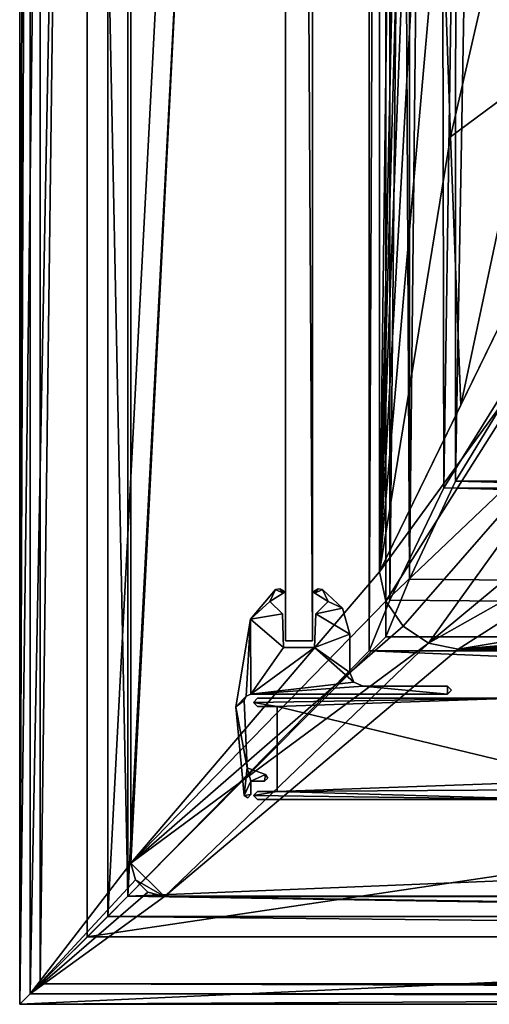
# Model space of a CAD drawing. Header units: metres. Extents: x -1004 to 0, y -808 to 0.
# Tile 1 of 122: x -1004 to -935, y -804 to -658. Entities that reach past the tile are written whole.
import ezdxf

# ---------------------------------------------------------------- set-up
doc = ezdxf.new("R2010")
doc.units = ezdxf.units.M

msp = doc.modelspace()

# ---------------------------------------------------------------- linework, layer by layer
at = {"layer": 'top0'}
for points in [[(-968.858765, -758.710327, 2062.759766), (-969.456116, -759.310669, 2062.759766), (-930.71106, -758.710327, 2062.759766)], [(-969.456116, -759.310669, 2062.759766), (-965.958618, -759.911987, 2062.759766), (-930.71106, -758.710327, 2062.759766)], [(-968.858765, -758.710327, 163.059708), (-969.456116, -759.310669, 163.059708), (-968.858765, -758.710327, 2062.759766)], [(-969.456116, -759.310669, 163.059708), (-969.456116, -759.310669, 2062.759766), (-968.858765, -758.710327, 2062.759766)], [(-965.958618, -759.911987, 163.059708), (-969.456116, -759.310669, 163.059708), (-930.71106, -758.710327, 163.059708)], [(-930.71106, -758.710327, 163.059708), (-969.456116, -759.310669, 163.059708), (-968.858765, -758.710327, 163.059708)], [(-969.456116, -759.310669, 2062.759766), (-968.858765, -759.910339, 2062.759766), (-965.958618, -759.911987, 2062.759766)], [(-969.456116, -759.310669, 163.059708), (-968.858765, -759.910339, 163.059708), (-969.456116, -759.310669, 2062.759766)], [(-968.858765, -759.910339, 163.059708), (-968.858765, -759.910339, 2062.759766), (-969.456116, -759.310669, 2062.759766)], [(-965.958618, -759.911987, 163.059708), (-968.858765, -759.910339, 163.059708), (-969.456116, -759.310669, 163.059708)], [(-968.858765, -758.710327, 163.059708), (-968.858765, -758.710327, 2062.759766), (-930.71106, -758.710327, 163.059708)], [(-968.858765, -758.710327, 2062.759766), (-930.71106, -758.710327, 2062.759766), (-930.71106, -758.710327, 163.059708)], [(-930.71106, -758.710327, 2062.759766), (-965.958618, -759.911987, 2062.759766), (-920.458618, -770.893127, 2062.759766)], [(-920.458618, -770.893127, 163.059708), (-965.958618, -759.911987, 163.059708), (-930.71106, -758.710327, 163.059708)], [(-968.858765, -759.910339, 2062.759766), (-968.858765, -759.910339, 163.059708), (-965.958618, -759.911987, 2062.759766)], [(-968.858765, -759.910339, 163.059708), (-965.958618, -759.911987, 163.059708), (-965.958618, -759.911987, 2062.759766)], [(-920.458618, -770.893127, 2062.759766), (-965.958618, -759.911987, 2062.759766), (-965.958618, -772.510315, 2062.759766)], [(-965.958618, -772.510315, 2062.759766), (-965.958618, -759.911987, 2062.759766), (-965.958618, -772.510315, 163.059708)], [(-965.958618, -759.911987, 2062.759766), (-965.958618, -759.911987, 163.059708), (-965.958618, -772.510315, 163.059708)], [(-965.958618, -772.510315, 163.059708), (-965.958618, -759.911987, 163.059708), (-920.458618, -770.893127, 163.059708)], [(-921.429993, -772.239868, 2062.759766), (-920.458618, -770.893127, 2062.759766), (-965.958618, -772.510315, 2062.759766)], [(-921.429993, -772.239868, 163.059708), (-965.958618, -772.510315, 163.059708), (-920.458618, -770.893127, 163.059708)], [(-968.858765, -772.510315, 2062.759766), (-969.455872, -773.110596, 2062.759766), (-965.958618, -772.510315, 2062.759766)], [(-969.455872, -773.110596, 2062.759766), (-924.958618, -773.710327, 2062.759766), (-965.958618, -772.510315, 2062.759766)], [(-968.858765, -772.510315, 163.059708), (-969.455872, -773.110596, 163.059708), (-968.858765, -772.510315, 2062.759766)], [(-969.455872, -773.110596, 163.059708), (-969.455872, -773.110596, 2062.759766), (-968.858765, -772.510315, 2062.759766)], [(-924.958618, -773.710327, 163.059708), (-969.455872, -773.110596, 163.059708), (-965.958618, -772.510315, 163.059708)], [(-965.958618, -772.510315, 163.059708), (-969.455872, -773.110596, 163.059708), (-968.858765, -772.510315, 163.059708)], [(-968.858765, -772.510315, 163.059708), (-968.858765, -772.510315, 2062.759766), (-965.958618, -772.510315, 163.059708)], [(-968.858765, -772.510315, 2062.759766), (-965.958618, -772.510315, 2062.759766), (-965.958618, -772.510315, 163.059708)], [(-965.958618, -772.510315, 2062.759766), (-924.958618, -773.710327, 2062.759766), (-921.429993, -772.239868, 2062.759766)], [(-921.429993, -772.239868, 163.059708), (-924.958618, -773.710327, 163.059708), (-965.958618, -772.510315, 163.059708)], [(-969.455872, -773.110596, 2062.759766), (-968.858765, -773.710327, 2062.759766), (-924.958618, -773.710327, 2062.759766)], [(-969.455872, -773.110596, 163.059708), (-968.858765, -773.710327, 163.059708), (-969.455872, -773.110596, 2062.759766)], [(-968.858765, -773.710327, 163.059708), (-968.858765, -773.710327, 2062.759766), (-969.455872, -773.110596, 2062.759766)], [(-924.958618, -773.710327, 163.059708), (-968.858765, -773.710327, 163.059708), (-969.455872, -773.110596, 163.059708)], [(-968.858765, -773.710327, 163.059708), (-924.958618, -773.710327, 163.059708), (-968.858765, -773.710327, 2062.759766)], [(-924.958618, -773.710327, 163.059708), (-924.958618, -773.710327, 2062.759766), (-968.858765, -773.710327, 2062.759766)]]:
    msp.add_3dface(points, dxfattribs=at)
at = {"layer": 'top012'}
for points in [[(-960.700806, -57.206142, 164.559738), (-960.700806, -750.206116, 164.559738), (-964.700806, -57.206142, 164.559738)], [(-960.700806, -750.206116, 164.559738), (-964.700806, -750.206116, 164.559738), (-964.700806, -57.206142, 164.559738)], [(-964.700806, -57.206142, 2061.559814), (-964.700806, -57.206142, 164.559738), (-964.700806, -750.206116, 2061.559814)], [(-964.700806, -57.206142, 164.559738), (-964.700806, -750.206116, 164.559738), (-964.700806, -750.206116, 2061.559814)], [(-960.700806, -57.206142, 2061.559814), (-964.700806, -57.206142, 2061.559814), (-960.700806, -750.206116, 2061.559814)], [(-964.700806, -57.206142, 2061.559814), (-964.700806, -750.206116, 2061.559814), (-960.700806, -750.206116, 2061.559814)], [(-960.700806, -750.206116, 2061.559814), (-960.700806, -750.206116, 164.559738), (-960.700806, -57.206142, 2061.559814)], [(-960.700806, -750.206116, 164.559738), (-960.700806, -57.206142, 164.559738), (-960.700806, -57.206142, 2061.559814)], [(-960.700806, -750.206116, 2061.559814), (-964.700806, -750.206116, 2061.559814), (-960.700806, -750.206116, 164.559738)], [(-964.700806, -750.206116, 2061.559814), (-964.700806, -750.206116, 164.559738), (-960.700806, -750.206116, 164.559738)]]:
    msp.add_3dface(points, dxfattribs=at)
at = {"layer": 'top0123'}
for points in [[(-966.189392, -742.577332, 163.059708), (-967.015076, -744.355042, 163.059708), (-969.865967, -747.00061, 163.059708)], [(-969.865967, -747.00061, 2063.059814), (-966.189392, -742.577332, 2063.059814), (-969.865967, -747.00061, 163.059708)], [(-966.189392, -742.577332, 2063.059814), (-966.189392, -742.577332, 163.059708), (-969.865967, -747.00061, 163.059708)], [(-969.865967, -747.00061, 2063.059814), (-967.015076, -744.355042, 2063.059814), (-966.189392, -742.577332, 2063.059814)], [(-965.029175, -743.147949, 163.059708), (-967.015076, -744.355042, 163.059708), (-966.189392, -742.577332, 163.059708)], [(-967.015076, -744.355042, 2063.059814), (-965.029175, -743.147949, 2063.059814), (-966.189392, -742.577332, 2063.059814)], [(-965.029175, -743.147949, 2063.059814), (-967.015076, -744.355042, 2063.059814), (-965.029175, -743.147949, 163.059708)], [(-967.015076, -744.355042, 2063.059814), (-967.015076, -744.355042, 163.059708), (-965.029175, -743.147949, 163.059708)], [(-965.521057, -742.484619, 163.059708), (-965.029175, -743.147949, 163.059708), (-966.189392, -742.577332, 163.059708)], [(-966.189392, -742.577332, 2063.059814), (-965.521057, -742.484619, 2063.059814), (-966.189392, -742.577332, 163.059708)], [(-965.521057, -742.484619, 2063.059814), (-965.521057, -742.484619, 163.059708), (-966.189392, -742.577332, 163.059708)], [(-966.189392, -742.577332, 2063.059814), (-965.029175, -743.147949, 2063.059814), (-965.521057, -742.484619, 2063.059814)], [(-965.521057, -742.484619, 163.059708), (-964.944946, -742.835876, 163.059708), (-965.029175, -743.147949, 163.059708)], [(-965.521057, -742.484619, 2063.059814), (-964.944946, -742.835876, 2063.059814), (-965.521057, -742.484619, 163.059708)], [(-964.944946, -742.835876, 2063.059814), (-964.944946, -742.835876, 163.059708), (-965.521057, -742.484619, 163.059708)], [(-965.029175, -743.147949, 2063.059814), (-964.944946, -742.835876, 2063.059814), (-965.521057, -742.484619, 2063.059814)], [(-964.944946, -742.835876, 163.059708), (-964.908203, -743.013245, 163.059708), (-965.029175, -743.147949, 163.059708)], [(-965.029175, -743.147949, 2063.059814), (-964.908203, -743.013245, 2063.059814), (-964.944946, -742.835876, 2063.059814)], [(-964.908203, -743.013245, 2063.059814), (-965.029175, -743.147949, 2063.059814), (-964.908203, -743.013245, 163.059708)], [(-965.029175, -743.147949, 2063.059814), (-965.029175, -743.147949, 163.059708), (-964.908203, -743.013245, 163.059708)], [(-964.944946, -742.835876, 2063.059814), (-964.908203, -743.013245, 2063.059814), (-964.944946, -742.835876, 163.059708)], [(-964.908203, -743.013245, 2063.059814), (-964.908203, -743.013245, 163.059708), (-964.944946, -742.835876, 163.059708)], [(-960.493286, -743.013245, 163.059708), (-960.456665, -742.835876, 163.059708), (-960.372437, -743.147949, 163.059708)], [(-960.493286, -743.013245, 2063.059814), (-960.456665, -742.835876, 2063.059814), (-960.493286, -743.013245, 163.059708)], [(-960.456665, -742.835876, 2063.059814), (-960.456665, -742.835876, 163.059708), (-960.493286, -743.013245, 163.059708)], [(-960.372437, -743.147949, 2063.059814), (-960.456665, -742.835876, 2063.059814), (-960.493286, -743.013245, 2063.059814)], [(-960.372437, -743.147949, 2063.059814), (-960.493286, -743.013245, 2063.059814), (-960.372437, -743.147949, 163.059708)], [(-960.493286, -743.013245, 2063.059814), (-960.493286, -743.013245, 163.059708), (-960.372437, -743.147949, 163.059708)], [(-960.456665, -742.835876, 163.059708), (-959.880615, -742.484619, 163.059708), (-960.372437, -743.147949, 163.059708)], [(-960.456665, -742.835876, 2063.059814), (-959.880615, -742.484619, 2063.059814), (-960.456665, -742.835876, 163.059708)], [(-959.880615, -742.484619, 2063.059814), (-959.880615, -742.484619, 163.059708), (-960.456665, -742.835876, 163.059708)], [(-959.880615, -742.484619, 2063.059814), (-960.456665, -742.835876, 2063.059814), (-960.372437, -743.147949, 2063.059814)], [(-960.372437, -743.147949, 163.059708), (-959.880615, -742.484619, 163.059708), (-959.21228, -742.577332, 163.059708)], [(-959.21228, -742.577332, 2063.059814), (-959.880615, -742.484619, 2063.059814), (-960.372437, -743.147949, 2063.059814)], [(-958.386597, -744.355042, 163.059753), (-960.372437, -743.147949, 163.059708), (-959.21228, -742.577332, 163.059708)], [(-959.21228, -742.577332, 2063.059814), (-960.372437, -743.147949, 2063.059814), (-958.386597, -744.355042, 2063.059814)], [(-958.386597, -744.355042, 2063.059814), (-960.372437, -743.147949, 2063.059814), (-958.386597, -744.355042, 163.059753)], [(-960.372437, -743.147949, 2063.059814), (-960.372437, -743.147949, 163.059708), (-958.386597, -744.355042, 163.059753)], [(-959.880615, -742.484619, 2063.059814), (-959.21228, -742.577332, 2063.059814), (-959.880615, -742.484619, 163.059708)], [(-959.21228, -742.577332, 2063.059814), (-959.21228, -742.577332, 163.059708), (-959.880615, -742.484619, 163.059708)], [(-958.386597, -744.355042, 163.059753), (-959.21228, -742.577332, 163.059708), (-956.284729, -745.339966, 163.059708)], [(-959.21228, -742.577332, 2063.059814), (-956.284729, -745.339966, 2063.059814), (-959.21228, -742.577332, 163.059708)], [(-956.284729, -745.339966, 2063.059814), (-956.284729, -745.339966, 163.059708), (-959.21228, -742.577332, 163.059708)], [(-956.284729, -745.339966, 2063.059814), (-959.21228, -742.577332, 2063.059814), (-958.386597, -744.355042, 2063.059814)], [(-967.015076, -744.355042, 163.059708), (-965.168762, -746.201355, 163.059708), (-969.865967, -747.00061, 163.059708)], [(-965.168762, -746.201355, 2063.059814), (-967.015076, -744.355042, 2063.059814), (-969.865967, -747.00061, 2063.059814)], [(-967.015076, -744.355042, 2063.059814), (-965.168762, -746.201355, 2063.059814), (-967.015076, -744.355042, 163.059708)], [(-965.168762, -746.201355, 2063.059814), (-965.168762, -746.201355, 163.059708), (-967.015076, -744.355042, 163.059708)], [(-960.23291, -746.201355, 163.059708), (-958.386597, -744.355042, 163.059753), (-956.284729, -745.339966, 163.059708)], [(-960.23291, -746.201355, 163.059708), (-960.23291, -746.201355, 2063.059814), (-958.386597, -744.355042, 163.059753)], [(-960.23291, -746.201355, 2063.059814), (-958.386597, -744.355042, 2063.059814), (-958.386597, -744.355042, 163.059753)], [(-956.284729, -745.339966, 2063.059814), (-958.386597, -744.355042, 2063.059814), (-960.23291, -746.201355, 2063.059814)], [(-969.865967, -747.00061, 163.059708), (-965.168762, -746.201355, 163.059708), (-964.993958, -751.206116, 163.059708)], [(-964.993958, -751.206116, 2063.059814), (-965.168762, -746.201355, 2063.059814), (-969.865967, -747.00061, 2063.059814)], [(-965.168762, -746.201355, 2063.059814), (-964.993958, -751.206116, 2063.059814), (-965.168762, -746.201355, 163.059708)], [(-964.993958, -751.206116, 2063.059814), (-964.993958, -751.206116, 163.059708), (-965.168762, -746.201355, 163.059708)], [(-960.407654, -751.206116, 163.059708), (-960.23291, -746.201355, 163.059708), (-955.200806, -749.216614, 163.059708)], [(-960.407654, -751.206116, 163.059708), (-960.407654, -751.206116, 2063.059814), (-960.23291, -746.201355, 163.059708)], [(-960.407654, -751.206116, 2063.059814), (-960.23291, -746.201355, 2063.059814), (-960.23291, -746.201355, 163.059708)], [(-955.200806, -749.216614, 2063.059814), (-960.23291, -746.201355, 2063.059814), (-960.407654, -751.206116, 2063.059814)], [(-960.23291, -746.201355, 163.059708), (-956.284729, -745.339966, 163.059708), (-955.200806, -749.216614, 163.059708)], [(-955.200806, -749.216614, 2063.059814), (-956.284729, -745.339966, 2063.059814), (-960.23291, -746.201355, 2063.059814)], [(-956.284729, -745.339966, 2063.059814), (-955.200806, -749.216614, 2063.059814), (-956.284729, -745.339966, 163.059708)], [(-955.200806, -749.216614, 2063.059814), (-955.200806, -749.216614, 163.059708), (-956.284729, -745.339966, 163.059708)], [(-972.064636, -759.978821, 163.059708), (-969.865967, -747.00061, 163.059708), (-970.509827, -758.380737, 163.059708)], [(-972.064636, -759.978821, 2063.059814), (-969.865967, -747.00061, 2063.059814), (-972.064636, -759.978821, 163.059708)], [(-969.865967, -747.00061, 2063.059814), (-969.865967, -747.00061, 163.059708), (-972.064636, -759.978821, 163.059708)], [(-969.865967, -747.00061, 2063.059814), (-972.064636, -759.978821, 2063.059814), (-970.509827, -758.380737, 2063.059814)], [(-970.509827, -758.380737, 163.059708), (-969.865967, -747.00061, 163.059708), (-969.823792, -758.10614, 163.059708)], [(-969.823792, -758.10614, 2063.059814), (-969.865967, -747.00061, 2063.059814), (-970.509827, -758.380737, 2063.059814)], [(-969.865967, -747.00061, 163.059708), (-964.993958, -751.206116, 163.059708), (-969.823792, -758.10614, 163.059708)], [(-964.993958, -751.206116, 2063.059814), (-969.865967, -747.00061, 2063.059814), (-969.823792, -758.10614, 2063.059814)], [(-960.407654, -751.206116, 163.059708), (-955.200806, -749.216614, 163.059708), (-955.200806, -754.906128, 163.059708)], [(-955.200806, -754.906128, 2063.059814), (-955.200806, -749.216614, 2063.059814), (-960.407654, -751.206116, 2063.059814)], [(-955.200806, -749.216614, 163.059708), (-955.200806, -749.216614, 2063.059814), (-955.200806, -754.906128, 163.059708)], [(-955.200806, -749.216614, 2063.059814), (-955.200806, -754.906128, 2063.059814), (-955.200806, -754.906128, 163.059708)], [(-969.823792, -758.10614, 163.059708), (-960.407654, -751.206116, 163.059708), (-954.612732, -756.318115, 163.059708)], [(-969.823792, -758.10614, 163.059708), (-964.993958, -751.206116, 163.059708), (-960.407654, -751.206116, 163.059708)], [(-960.407654, -751.206116, 2063.059814), (-969.823792, -758.10614, 2063.059814), (-954.612732, -756.318115, 2063.059814)], [(-960.407654, -751.206116, 2063.059814), (-964.993958, -751.206116, 2063.059814), (-969.823792, -758.10614, 2063.059814)], [(-964.993958, -751.206116, 163.059708), (-964.993958, -751.206116, 2063.059814), (-960.407654, -751.206116, 163.059708)], [(-964.993958, -751.206116, 2063.059814), (-960.407654, -751.206116, 2063.059814), (-960.407654, -751.206116, 163.059708)], [(-954.612732, -756.318115, 163.059708), (-960.407654, -751.206116, 163.059708), (-955.200806, -754.906128, 163.059708)], [(-955.200806, -754.906128, 2063.059814), (-960.407654, -751.206116, 2063.059814), (-954.612732, -756.318115, 2063.059814)], [(-955.200806, -754.906128, 2063.059814), (-954.612732, -756.318115, 2063.059814), (-955.200806, -754.906128, 163.059708)], [(-954.612732, -756.318115, 2063.059814), (-954.612732, -756.318115, 163.059708), (-955.200806, -754.906128, 163.059708)], [(-953.200806, -756.906128, 163.059708), (-969.823792, -758.10614, 163.059708), (-954.612732, -756.318115, 163.059708)], [(-954.612732, -756.318115, 2063.059814), (-969.823792, -758.10614, 2063.059814), (-953.200806, -756.906128, 2063.059814)], [(-954.612732, -756.318115, 2063.059814), (-953.200806, -756.906128, 2063.059814), (-954.612732, -756.318115, 163.059708)], [(-953.200806, -756.906128, 2063.059814), (-953.200806, -756.906128, 163.059708), (-954.612732, -756.318115, 163.059708)], [(-969.823792, -758.10614, 2063.059814), (-970.509827, -758.380737, 2063.059814), (-969.823792, -758.10614, 163.059708)], [(-970.509827, -758.380737, 2063.059814), (-970.509827, -758.380737, 163.059708), (-969.823792, -758.10614, 163.059708)], [(-940.753479, -758.10614, 163.059708), (-969.823792, -758.10614, 163.059708), (-953.200806, -756.906128, 163.059708)], [(-969.823792, -758.10614, 2063.059814), (-940.753479, -758.10614, 2063.059814), (-953.200806, -756.906128, 2063.059814)], [(-940.753479, -758.10614, 2063.059814), (-969.823792, -758.10614, 2063.059814), (-940.753479, -758.10614, 163.059708)], [(-969.823792, -758.10614, 2063.059814), (-969.823792, -758.10614, 163.059708), (-940.753479, -758.10614, 163.059708)], [(-940.753479, -756.906128, 163.059708), (-940.753479, -758.10614, 163.059708), (-953.200806, -756.906128, 163.059708)], [(-953.200806, -756.906128, 163.059708), (-953.200806, -756.906128, 2063.059814), (-940.753479, -756.906128, 163.059708)], [(-953.200806, -756.906128, 2063.059814), (-940.753479, -756.906128, 2063.059814), (-940.753479, -756.906128, 163.059708)], [(-953.200806, -756.906128, 2063.059814), (-940.753479, -758.10614, 2063.059814), (-940.753479, -756.906128, 2063.059814)], [(-940.753479, -756.906128, 163.059708), (-940.155823, -757.506042, 163.059753), (-940.753479, -758.10614, 163.059708)], [(-940.753479, -756.906128, 2063.059814), (-940.155823, -757.506042, 2063.059814), (-940.753479, -756.906128, 163.059708)], [(-940.155823, -757.506042, 2063.059814), (-940.155823, -757.506042, 163.059753), (-940.753479, -756.906128, 163.059708)], [(-940.753479, -758.10614, 2063.059814), (-940.155823, -757.506042, 2063.059814), (-940.753479, -756.906128, 2063.059814)], [(-940.155823, -757.506042, 2063.059814), (-940.753479, -758.10614, 2063.059814), (-940.155823, -757.506042, 163.059753)], [(-940.753479, -758.10614, 2063.059814), (-940.753479, -758.10614, 163.059708), (-940.155823, -757.506042, 163.059753)], [(-970.822266, -759.050293, 163.059708), (-972.064636, -759.978821, 163.059708), (-970.509827, -758.380737, 163.059708)], [(-970.509827, -758.380737, 2063.059814), (-972.064636, -759.978821, 2063.059814), (-970.822266, -759.050293, 2063.059814)], [(-970.822266, -759.050293, 163.059708), (-970.358765, -769.010315, 163.059708), (-972.064636, -759.978821, 163.059708)], [(-972.064636, -759.978821, 2063.059814), (-970.358765, -769.010315, 2063.059814), (-970.822266, -759.050293, 2063.059814)], [(-970.509827, -758.380737, 2063.059814), (-970.822266, -759.050293, 2063.059814), (-970.509827, -758.380737, 163.059708)], [(-970.822266, -759.050293, 2063.059814), (-970.822266, -759.050293, 163.059708), (-970.509827, -758.380737, 163.059708)], [(-970.822266, -759.050293, 2063.059814), (-970.358765, -769.010315, 2063.059814), (-970.822266, -759.050293, 163.059708)], [(-970.358765, -769.010315, 2063.059814), (-970.358765, -769.010315, 163.059708), (-970.822266, -759.050293, 163.059708)], [(-970.358765, -769.010315, 163.059708), (-970.802979, -773.081299, 163.059708), (-972.064636, -759.978821, 163.059708)], [(-970.802979, -773.081299, 2063.059814), (-972.064636, -759.978821, 2063.059814), (-970.802979, -773.081299, 163.059708)], [(-972.064636, -759.978821, 2063.059814), (-972.064636, -759.978821, 163.059708), (-970.802979, -773.081299, 163.059708)], [(-972.064636, -759.978821, 2063.059814), (-970.802979, -773.081299, 2063.059814), (-970.358765, -769.010315, 2063.059814)], [(-970.802979, -773.081299, 163.059708), (-970.358765, -769.010315, 163.059708), (-969.830322, -770.962585, 163.059708)], [(-970.802979, -773.081299, 2063.059814), (-969.830322, -770.962585, 2063.059814), (-970.358765, -769.010315, 2063.059814)], [(-970.358765, -769.010315, 163.059708), (-967.659302, -769.992737, 163.059708), (-969.830322, -770.962585, 163.059708)], [(-970.358765, -769.010315, 2063.059814), (-967.659302, -769.992737, 2063.059814), (-970.358765, -769.010315, 163.059708)], [(-967.659302, -769.992737, 2063.059814), (-967.659302, -769.992737, 163.059708), (-970.358765, -769.010315, 163.059708)], [(-970.358765, -769.010315, 2063.059814), (-969.830322, -770.962585, 2063.059814), (-967.659302, -769.992737, 2063.059814)], [(-969.830322, -770.962585, 163.059708), (-967.659302, -769.992737, 163.059708), (-967.830322, -770.962585, 163.059708)], [(-969.830322, -770.962585, 2063.059814), (-967.830322, -770.962585, 2063.059814), (-967.659302, -769.992737, 2063.059814)], [(-967.659302, -769.992737, 163.059708), (-967.339233, -770.549194, 163.059708), (-967.830322, -770.962585, 163.059708)], [(-967.659302, -769.992737, 2063.059814), (-967.830322, -770.962585, 2063.059814), (-967.339233, -770.549194, 2063.059814)], [(-967.659302, -769.992737, 2063.059814), (-967.339233, -770.549194, 2063.059814), (-967.659302, -769.992737, 163.059708)], [(-967.339233, -770.549194, 2063.059814), (-967.339233, -770.549194, 163.059708), (-967.659302, -769.992737, 163.059708)], [(-969.830322, -770.962585, 163.059708), (-969.830322, -772.969849, 163.059708), (-970.802979, -773.081299, 163.059708)], [(-969.830322, -772.969849, 2063.059814), (-969.830322, -770.962585, 2063.059814), (-970.802979, -773.081299, 2063.059814)], [(-967.830322, -770.962585, 2063.059814), (-969.830322, -770.962585, 2063.059814), (-967.830322, -770.962585, 163.059708)], [(-969.830322, -770.962585, 2063.059814), (-969.830322, -770.962585, 163.059708), (-967.830322, -770.962585, 163.059708)], [(-969.830322, -770.962585, 163.059708), (-969.830322, -770.962585, 2063.059814), (-969.830322, -772.969849, 163.059708)], [(-969.830322, -770.962585, 2063.059814), (-969.830322, -772.969849, 2063.059814), (-969.830322, -772.969849, 163.059708)], [(-967.339233, -770.549194, 2063.059814), (-967.830322, -770.962585, 2063.059814), (-967.339233, -770.549194, 163.059708)], [(-967.830322, -770.962585, 2063.059814), (-967.830322, -770.962585, 163.059708), (-967.339233, -770.549194, 163.059708)], [(-969.830322, -772.969849, 163.059708), (-970.26709, -773.457886, 163.059708), (-970.802979, -773.081299, 163.059708)], [(-970.26709, -773.457886, 2063.059814), (-969.830322, -772.969849, 2063.059814), (-970.802979, -773.081299, 2063.059814)], [(-970.26709, -773.457886, 2063.059814), (-970.802979, -773.081299, 2063.059814), (-970.26709, -773.457886, 163.059708)], [(-970.802979, -773.081299, 2063.059814), (-970.802979, -773.081299, 163.059708), (-970.26709, -773.457886, 163.059708)], [(-969.830322, -772.969849, 2063.059814), (-970.26709, -773.457886, 2063.059814), (-969.830322, -772.969849, 163.059708)], [(-970.26709, -773.457886, 2063.059814), (-970.26709, -773.457886, 163.059708), (-969.830322, -772.969849, 163.059708)]]:
    msp.add_3dface(points, dxfattribs=at)
at = {"layer": 'top0123411'}
for points in [[(-994.037292, -10), (-1004.037292, -804.032166), (-1004.037292, 0)], [(-1004.037292, 0), (-1004.037292, -804.032166), (-1002.510071, -1.527202, 175)], [(-1004.037292, -804.032166), (-1002.510071, -802.504944, 175), (-1002.510071, -1.527202, 175)], [(-1002.510071, -1.527202, 175), (-1002.510071, -802.504944, 175), (-987.575928, -20.921553, 175)], [(-994.037292, -10), (-994.037292, -794.032166), (-1004.037292, -804.032166)], [(-994.037292, -794.032166), (-994.037292, -10), (-994.037292, -794.032166, 90)], [(-994.037292, -10), (-994.037292, -10, 90), (-994.037292, -794.032166, 90)], [(-994.037292, -794.032166, 90), (-994.037292, -10, 90), (-787.024658, -763.271118, 90)], [(-787.024658, -763.271118, 90), (-994.037292, -10, 90), (-533.424561, -638.481384, 90)], [(-987.575928, -20.921553, 175), (-1002.510071, -802.504944, 175), (-987.575928, -783.110596, 175)], [(-987.575928, -783.110596, 163.059708), (-950.935486, -64.630676, 163.059708), (-987.575928, -20.921553, 163.059708)], [(-987.575928, -783.110596, 175), (-987.575928, -783.110596, 163.059708), (-987.575928, -20.921553, 175)], [(-987.575928, -783.110596, 163.059708), (-987.575928, -20.921553, 163.059708), (-987.575928, -20.921553, 175)], [(-950.816833, -739.955444, 163.059708), (-950.935486, -64.630676, 163.059708), (-987.575928, -783.110596, 163.059708)], [(-950.816833, -739.955444, 163.059708), (-945.404663, -317.683228, 138.227234), (-950.935486, -64.630676, 163.059708)], [(-945.113525, -476.788971, 137.038986), (-945.404663, -317.683228, 138.227234), (-950.816833, -739.955444, 163.059708)], [(-944.537354, -516.559998, 136.816986), (-945.113525, -476.788971, 137.038986), (-950.816833, -739.955444, 163.059708)], [(-944.537354, -516.559998, 136.816986), (-950.816833, -739.955444, 163.059708), (-943.76825, -556.325623, 136.619598)], [(-950.816833, -739.955444, 163.059708), (-942.807739, -596.084167, 136.443268), (-943.76825, -556.325623, 136.619598)], [(-950.816833, -739.955444, 163.059708), (-941.654846, -635.832581, 136.283875), (-942.807739, -596.084167, 136.443268)], [(-940.308167, -675.568787, 136.137054), (-941.654846, -635.832581, 136.283875), (-950.816833, -739.955444, 163.059708)], [(-931.173462, -635.794861, 108.925217), (-941.654846, -635.832581, 136.283875), (-940.308167, -675.568787, 136.137054)], [(-928.493896, -666.817932, 108.383713), (-931.173462, -635.794861, 108.925217), (-940.308167, -675.568787, 136.137054)], [(-928.493896, -666.817932, 108.383713), (-940.308167, -675.568787, 136.137054), (-938.7677, -715.296021, 135.99823)], [(-926.304443, -689.748474, 107.983452), (-928.493896, -666.817932, 108.383713), (-938.7677, -715.296021, 135.99823)], [(-938.7677, -715.296021, 135.99823), (-940.308167, -675.568787, 136.137054), (-950.816833, -739.955444, 163.059708)], [(-938.7677, -715.296021, 135.99823), (-950.816833, -739.955444, 163.059708), (-926.304443, -689.748474, 107.983452)], [(-950.816833, -739.955444, 163.059708), (-922.924622, -701.699097, 107.774857), (-926.304443, -689.748474, 107.983452)], [(-950.816833, -739.955444, 163.059708), (-949.862427, -744.342712, 163.059708), (-922.924622, -701.699097, 107.774857)], [(-949.862427, -744.342712, 163.059708), (-915.722534, -711.811768, 107.598343), (-922.924622, -701.699097, 107.774857)], [(-949.862427, -744.342712, 163.059708), (-947.294312, -748.033325, 163.059708), (-915.722534, -711.811768, 107.598343)], [(-947.294312, -748.033325, 163.059708), (-943.556763, -750.533447, 163.059708), (-915.722534, -711.811768, 107.598343)], [(-915.722534, -711.811768, 107.598343), (-943.556763, -750.533447, 163.059708), (-905.548462, -718.979797, 107.473221)], [(-943.556763, -750.533447, 163.059708), (-893.519409, -722.321716, 107.414894), (-905.548462, -718.979797, 107.473221)], [(-943.556763, -750.533447, 163.059708), (-939.157776, -751.444458, 163.059708), (-893.519409, -722.321716, 107.414894)], [(-893.519409, -722.321716, 107.414894), (-939.157776, -751.444458, 163.059708), (-864.895691, -739.092041, 135.433685)], [(-939.157776, -751.444458, 163.059708), (-813.088989, -740.825867, 135.221756), (-864.895691, -739.092041, 135.433685)], [(-949.862427, -744.342712, 163.059708), (-950.816833, -739.955444, 163.059708), (-987.575928, -783.110596, 163.059708)], [(-813.088989, -740.825867, 135.221756), (-939.157776, -751.444458, 163.059708), (-761.266541, -742.300293, 135.031372)], [(-939.157776, -751.444458, 163.059708), (-709.43103, -743.512634, 134.868439), (-761.266541, -742.300293, 135.031372)], [(-939.157776, -751.444458, 163.059708), (-657.586243, -744.4599, 134.737961), (-709.43103, -743.512634, 134.868439)], [(-987.575928, -783.110596, 163.059708), (-947.294312, -748.033325, 163.059708), (-949.862427, -744.342712, 163.059708)], [(-605.734558, -745.139038, 134.642822), (-657.586243, -744.4599, 134.737961), (-939.157776, -751.444458, 163.059708)], [(-64.87928, -751.444458, 163.059708), (-605.734558, -745.139038, 134.642822), (-939.157776, -751.444458, 163.059708)], [(-943.556763, -750.533447, 163.059708), (-947.294312, -748.033325, 163.059708), (-987.575928, -783.110596, 163.059708)], [(-982.615723, -788.070801, 163.059708), (-943.556763, -750.533447, 163.059708), (-987.575928, -783.110596, 163.059708)], [(-939.157776, -751.444458, 163.059708), (-943.556763, -750.533447, 163.059708), (-982.615723, -788.070801, 163.059708)], [(-21.421581, -788.070801, 163.059708), (-939.157776, -751.444458, 163.059708), (-982.615723, -788.070801, 163.059708)], [(-64.87928, -751.444458, 163.059708), (-939.157776, -751.444458, 163.059708), (-21.421581, -788.070801, 163.059708)], [(-787.024658, -794.032166, 90), (-994.037292, -794.032166, 90), (-787.024658, -763.271118, 90)], [(-1002.510071, -802.504944, 175), (-986.911377, -785.590698, 175), (-987.575928, -783.110596, 175)], [(-987.575928, -783.110596, 163.059708), (-986.911377, -785.590698, 163.059708), (-982.615723, -788.070801, 163.059708)], [(-987.575928, -783.110596, 163.059708), (-987.575928, -783.110596, 175), (-986.911377, -785.590698, 163.059708)], [(-987.575928, -783.110596, 175), (-986.911377, -785.590698, 175), (-986.911377, -785.590698, 163.059708)], [(-1002.510071, -802.504944, 175), (-985.095825, -787.40625, 175), (-986.911377, -785.590698, 175)], [(-986.911377, -785.590698, 163.059708), (-985.095825, -787.40625, 163.059708), (-982.615723, -788.070801, 163.059708)], [(-985.095825, -787.40625, 175), (-985.095825, -787.40625, 163.059708), (-986.911377, -785.590698, 163.059708)], [(-986.911377, -785.590698, 163.059708), (-986.911377, -785.590698, 175), (-985.095825, -787.40625, 175)], [(-982.615723, -788.070801, 175), (-985.095825, -787.40625, 175), (-1002.510071, -802.504944, 175)], [(-982.615723, -788.070801, 175), (-982.615723, -788.070801, 163.059708), (-985.095825, -787.40625, 175)], [(-982.615723, -788.070801, 163.059708), (-985.095825, -787.40625, 163.059708), (-985.095825, -787.40625, 175)], [(-1.527213, -802.504944, 175), (-982.615723, -788.070801, 175), (-1002.510071, -802.504944, 175)], [(-21.421581, -788.070801, 175), (-982.615723, -788.070801, 175), (-1.527213, -802.504944, 175)], [(-21.421581, -788.070801, 175), (-21.421581, -788.070801, 163.059708), (-982.615723, -788.070801, 175)], [(-21.421581, -788.070801, 163.059708), (-982.615723, -788.070801, 163.059708), (-982.615723, -788.070801, 175)], [(-994.037292, -794.032166), (-787.024658, -794.032166), (-1004.037292, -804.032166)], [(-1004.037292, -804.032166), (-787.024658, -794.032166), (-787.024658, -804.032166)], [(-994.037292, -794.032166, 90), (-787.024658, -794.032166, 90), (-994.037292, -794.032166)], [(-787.024658, -794.032166, 90), (-787.024658, -794.032166), (-994.037292, -794.032166)], [(-1002.510071, -802.504944, 175), (-1004.037292, -804.032166), (-787.024658, -802.890076, 130.867477)], [(-787.024658, -802.890076, 130.867477), (-1004.037292, -804.032166), (-787.024658, -804.032166)], [(-217.024689, -802.890076, 130.867477), (-1.527213, -802.504944, 175), (-1002.510071, -802.504944, 175)], [(-217.024689, -802.890076, 130.867477), (-1002.510071, -802.504944, 175), (-787.024658, -802.890076, 130.867477)]]:
    msp.add_3dface(points, dxfattribs=at)
at = {"layer": 'top0123412'}
for points in [[(-1004.018677, -804.016113, 2111.019775), (-1001.018677, -3.016087, 2111.019775), (-1004.018677, -0.016087, 2111.019775)], [(-1004.018677, -804.016113, 2050.999756), (-1004.018677, -0.016087, 2050.999756), (-988.018677, -788.016113, 2050.999756)], [(-1004.018677, -0.016087, 2050.999756), (-988.018677, -16.016087, 2050.999756), (-988.018677, -788.016113, 2050.999756)], [(-1004.018677, -804.016113, 2111.019775), (-1004.018677, -0.016087, 2111.019775), (-1004.018677, -804.016113, 2050.999756)], [(-1004.018677, -0.016087, 2111.019775), (-1004.018677, -0.016087, 2050.999756), (-1004.018677, -804.016113, 2050.999756)], [(-1001.018677, -801.016113, 2111.019775), (-1001.018677, -3.016087, 2111.019775), (-1004.018677, -804.016113, 2111.019775)], [(-1001.018677, -3.016087, 2053.855713), (-1001.018677, -801.016113, 2053.855713), (-991.018677, -13.016087, 2053.855713)], [(-1001.018677, -801.016113, 2111.019775), (-1001.018677, -801.016113, 2053.855713), (-1001.018677, -3.016087, 2111.019775)], [(-1001.018677, -801.016113, 2053.855713), (-1001.018677, -3.016087, 2053.855713), (-1001.018677, -3.016087, 2111.019775)], [(-991.018677, -13.016087, 2053.855713), (-1001.018677, -801.016113, 2053.855713), (-991.018677, -791.016113, 2053.855713)], [(-991.018677, -13.016087, 2065.279785), (-991.018677, -791.016113, 2065.279785), (-952.320618, -51.714104, 2065.279785)], [(-991.018677, -13.016087, 2053.855713), (-991.018677, -791.016113, 2053.855713), (-991.018677, -13.016087, 2065.279785)], [(-991.018677, -791.016113, 2053.855713), (-991.018677, -791.016113, 2065.279785), (-991.018677, -13.016087, 2065.279785)], [(-988.018677, -788.016113, 2050.999756), (-988.018677, -16.016087, 2050.999756), (-988.018677, -788.016113, 2063.023682)], [(-988.018677, -16.016087, 2050.999756), (-988.018677, -16.016087, 2063.023682), (-988.018677, -788.016113, 2063.023682)], [(-949.849792, -54.184963, 2063.023682), (-988.018677, -788.016113, 2063.023682), (-988.018677, -16.016087, 2063.023682)], [(-952.320618, -51.714104, 2065.279785), (-991.018677, -791.016113, 2065.279785), (-952.320618, -751.684326, 2065.279785)], [(-949.259888, -54.774872, 2076.154297), (-952.320618, -51.714104, 2065.279785), (-952.320618, -751.684326, 2065.279785)], [(-949.849792, -54.184963, 2063.023682), (-949.849792, -749.625977, 2063.023682), (-988.018677, -788.016113, 2063.023682)], [(-949.259888, -744.18219, 2076.154297), (-949.259888, -54.774872, 2076.154297), (-952.320618, -751.684326, 2065.279785)], [(-946.362122, -57.672649, 2075.415039), (-946.362122, -741.070984, 2075.415039), (-949.849792, -54.184963, 2063.023682)], [(-946.362122, -741.070984, 2075.415039), (-949.849792, -749.625977, 2063.023682), (-949.849792, -54.184963, 2063.023682)], [(-949.259888, -54.774872, 2076.154297), (-949.259888, -744.18219, 2076.154297), (-942.545349, -80.833534, 2094.340576)], [(-946.362122, -57.672649, 2075.415039), (-939.278992, -86.006744, 2094.30249), (-946.362122, -741.070984, 2075.415039)], [(-949.259888, -744.18219, 2076.154297), (-941.27301, -727.559326, 2097.011475), (-942.545349, -80.833534, 2094.340576)], [(-942.545349, -80.833534, 2094.340576), (-941.27301, -727.559326, 2097.011475), (-932.125671, -108.299606, 2112.649414)], [(-939.278992, -86.006744, 2094.30249), (-939.551636, -726.523193, 2093.723145), (-946.362122, -741.070984, 2075.415039)], [(-939.278992, -86.006744, 2094.30249), (-928.7276, -113.098167, 2112.361572), (-939.551636, -726.523193, 2093.723145)], [(-941.27301, -727.559326, 2097.011475), (-932.55365, -713.46698, 2112.021973), (-932.125671, -108.299606, 2112.649414)], [(-928.7276, -113.098167, 2112.361572), (-929.519958, -710.107422, 2111.224365), (-939.551636, -726.523193, 2093.723145)], [(-939.551636, -726.523193, 2093.723145), (-929.519958, -710.107422, 2111.224365), (-64.485641, -726.523254, 2093.7229)], [(-941.27301, -727.559326, 2097.011475), (-61.745216, -729.401245, 2094.885498), (-932.55365, -713.46698, 2112.021973)], [(-941.27301, -727.559326, 2097.011475), (-949.259888, -744.18219, 2076.154297), (-51.716675, -751.684326, 2065.279785)], [(-946.362122, -741.070984, 2075.415039), (-939.551636, -726.523193, 2093.723145), (-54.187531, -749.625977, 2063.023682)], [(-51.716675, -751.684326, 2065.279785), (-54.777439, -744.18219, 2076.154297), (-941.27301, -727.559326, 2097.011475)], [(-54.777439, -744.18219, 2076.154297), (-61.745216, -729.401245, 2094.885498), (-941.27301, -727.559326, 2097.011475)], [(-54.187531, -749.625977, 2063.023682), (-939.551636, -726.523193, 2093.723145), (-57.675217, -741.070984, 2075.415039)], [(-939.551636, -726.523193, 2093.723145), (-64.485641, -726.523254, 2093.7229), (-57.675217, -741.070984, 2075.415039)], [(-949.849792, -749.625977, 2063.023682), (-946.362122, -741.070984, 2075.415039), (-54.187531, -749.625977, 2063.023682)], [(-949.259888, -744.18219, 2076.154297), (-952.320618, -751.684326, 2065.279785), (-51.716675, -751.684326, 2065.279785)], [(-949.849792, -749.625977, 2063.023682), (-54.187531, -749.625977, 2063.023682), (-988.018677, -788.016113, 2063.023682)], [(-988.018677, -788.016113, 2063.023682), (-54.187531, -749.625977, 2063.023682), (-16.018654, -788.016113, 2063.023682)], [(-991.018677, -791.016113, 2065.279785), (-13.018654, -791.016113, 2065.279785), (-952.320618, -751.684326, 2065.279785)], [(-952.320618, -751.684326, 2065.279785), (-13.018654, -791.016113, 2065.279785), (-51.716675, -751.684326, 2065.279785)], [(-1004.018677, -804.016113, 2050.999756), (-988.018677, -788.016113, 2050.999756), (-0.018654, -804.016113, 2050.999756)], [(-988.018677, -788.016113, 2050.999756), (-16.018654, -788.016113, 2050.999756), (-0.018654, -804.016113, 2050.999756)], [(-16.018654, -788.016113, 2050.999756), (-988.018677, -788.016113, 2050.999756), (-16.018654, -788.016113, 2063.023682)], [(-988.018677, -788.016113, 2050.999756), (-988.018677, -788.016113, 2063.023682), (-16.018654, -788.016113, 2063.023682)], [(-1001.018677, -801.016113, 2053.855713), (-3.018654, -801.016113, 2053.855713), (-991.018677, -791.016113, 2053.855713)], [(-991.018677, -791.016113, 2053.855713), (-3.018654, -801.016113, 2053.855713), (-13.018654, -791.016113, 2053.855713)], [(-991.018677, -791.016113, 2053.855713), (-13.018654, -791.016113, 2053.855713), (-991.018677, -791.016113, 2065.279785)], [(-13.018654, -791.016113, 2053.855713), (-13.018654, -791.016113, 2065.279785), (-991.018677, -791.016113, 2065.279785)], [(-0.018654, -804.016113, 2111.019775), (-1001.018677, -801.016113, 2111.019775), (-1004.018677, -804.016113, 2111.019775)], [(-3.018654, -801.016113, 2111.019775), (-1001.018677, -801.016113, 2111.019775), (-0.018654, -804.016113, 2111.019775)], [(-1001.018677, -801.016113, 2053.855713), (-1001.018677, -801.016113, 2111.019775), (-3.018654, -801.016113, 2053.855713)], [(-1001.018677, -801.016113, 2111.019775), (-3.018654, -801.016113, 2111.019775), (-3.018654, -801.016113, 2053.855713)], [(-0.018654, -804.016113, 2111.019775), (-1004.018677, -804.016113, 2111.019775), (-0.018654, -804.016113, 2050.999756)], [(-1004.018677, -804.016113, 2111.019775), (-1004.018677, -804.016113, 2050.999756), (-0.018654, -804.016113, 2050.999756)]]:
    msp.add_3dface(points, dxfattribs=at)

doc.saveas('drawing.dxf')
